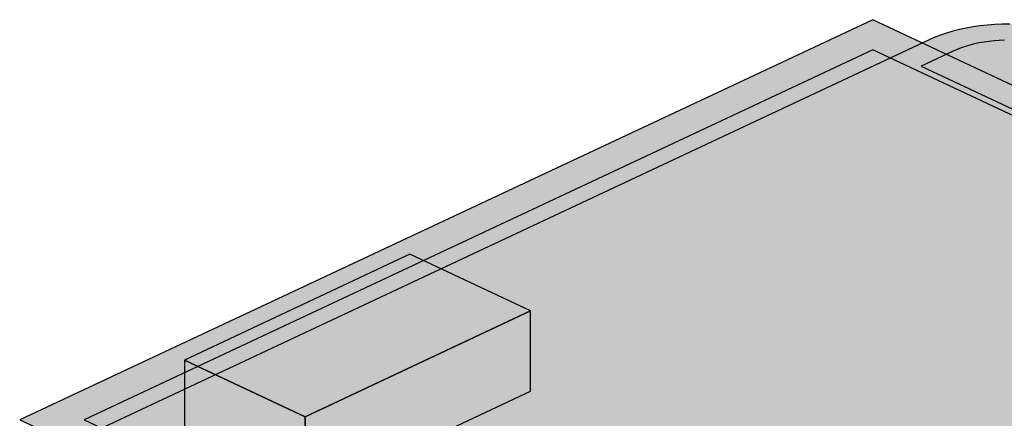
# Model space of a CAD drawing. Header units: inches. Extents: x 0.5 to 16.5, y 0.5 to 10.5.
# Tile 13 of 18: x 8.6 to 10.6, y 4 to 4.8. Entities that reach past the tile are written whole.
import ezdxf

# ---------------------------------------------------------------- set-up
doc = ezdxf.new("R2010")
doc.units = ezdxf.units.IN
doc.header["$MEASUREMENT"] = 0
doc.layers.add('A-MASS', color=7, linetype='Continuous')

msp = doc.modelspace()

# ---------------------------------------------------------------- hatches: boundary and pattern name
at = {"layer": 'A-MASS', "true_color": 0xc9c6be}
for points in [[(11.6678, 4.1886), (10.3445, 4.8099), (8.6021, 3.9918), (9.9253, 3.3706)], [(8.7171, 3.9509), (8.7067, 3.9457), (8.6971, 3.9402), (8.6882, 3.9344), (8.6802, 3.9283), (8.673, 3.922), (8.6667, 3.9155), (8.6614, 3.9088), (8.657, 3.902), (8.6535, 3.895), (8.651, 3.888), (8.6495, 3.8809), (8.649, 3.8738), (8.6495, 3.8666), (8.651, 3.8595), (8.6535, 3.8525), (8.657, 3.8455), (8.6614, 3.8387), (8.6667, 3.832), (8.673, 3.8255), (8.6802, 3.8192), (8.6882, 3.8131), (8.6971, 3.8073), (8.7067, 3.8018), (8.7171, 3.7966), (10.1144, 3.1406), (10.1255, 3.1357), (10.1372, 3.1312), (10.1496, 3.127), (10.1625, 3.1233), (10.1759, 3.1199), (10.1898, 3.1169), (10.204, 3.1144), (10.2186, 3.1124), (10.2334, 3.1107), (10.2484, 3.1096), (10.2636, 3.1089), (10.2788, 3.1086), (10.294, 3.1089), (10.3091, 3.1096), (10.3241, 3.1107), (10.3389, 3.1124), (10.3535, 3.1144), (10.3677, 3.1169), (10.3816, 3.1199), (10.395, 3.1233), (10.4079, 3.127), (10.4203, 3.1312), (10.432, 3.1357), (10.4432, 3.1406), (12.1856, 3.9586), (12.196, 3.9639), (12.2057, 3.9694), (12.2145, 3.9752), (12.2226, 3.9812), (12.2297, 3.9875), (12.236, 3.994), (12.2414, 4.0007), (12.2458, 4.0076), (12.2492, 4.0145), (12.2517, 4.0216), (12.2532, 4.0287), (12.2537, 4.0358), (12.2532, 4.043), (12.2517, 4.0501), (12.2492, 4.0571), (12.2458, 4.0641), (12.2414, 4.0709), (12.236, 4.0776), (12.2297, 4.0841), (12.2226, 4.0904), (12.2145, 4.0964), (12.2057, 4.1023), (12.196, 4.1078), (12.1856, 4.113), (10.7884, 4.769), (10.7773, 4.7738), (10.7655, 4.7784), (10.7531, 4.7825), (10.7402, 4.7863), (10.7268, 4.7897), (10.7129, 4.7926), (10.6987, 4.7951), (10.6841, 4.7972), (10.6693, 4.7988), (10.6543, 4.8), (10.6392, 4.8007), (10.624, 4.8009), (10.6088, 4.8007), (10.5936, 4.8), (10.5786, 4.7988), (10.5638, 4.7972), (10.5492, 4.7951), (10.535, 4.7926), (10.5212, 4.7897), (10.5077, 4.7863), (10.4948, 4.7825), (10.4825, 4.7784), (10.4707, 4.7738), (10.4596, 4.769)]]:
    msp.add_hatch(color=7, dxfattribs=at).paths.add_polyline_path(points)
at = {"layer": 'A-MASS', "true_color": 0x2c3e5c}
for points in [[(10.5081, 4.7454), (10.4432, 4.7149), (11.7664, 4.0937), (9.9747, 3.2525), (10.1629, 3.1641), (10.1715, 3.1604), (10.1797, 3.1572), (10.1884, 3.1543), (10.1974, 3.1516), (10.2068, 3.1493), (10.2165, 3.1472), (10.2265, 3.1455), (10.2367, 3.144), (10.247, 3.1429), (10.2575, 3.1421), (10.2681, 3.1416), (10.2788, 3.1414), (10.2894, 3.1416), (10.3, 3.1421), (10.3105, 3.1429), (10.3209, 3.144), (10.3311, 3.1455), (10.341, 3.1472), (10.3507, 3.1493), (10.3601, 3.1516), (10.3692, 3.1543), (10.3778, 3.1572), (10.386, 3.1604), (10.3946, 3.1641), (12.1355, 3.9814), (12.1436, 3.9855), (12.1503, 3.9893), (12.1565, 3.9934), (12.1621, 3.9976), (12.1671, 4.002), (12.1715, 4.0066), (12.1753, 4.0113), (12.1784, 4.016), (12.1808, 4.0209), (12.1825, 4.0258), (12.1836, 4.0308), (12.1839, 4.0358), (12.1836, 4.0408), (12.1825, 4.0458), (12.1808, 4.0507), (12.1784, 4.0556), (12.1753, 4.0604), (12.1715, 4.065), (12.1671, 4.0696), (12.1621, 4.074), (12.1565, 4.0782), (12.1503, 4.0823), (12.1436, 4.0862), (12.1355, 4.0902), (10.7398, 4.7454), (10.7312, 4.7492), (10.723, 4.7524), (10.7144, 4.7553), (10.7053, 4.7579), (10.6959, 4.7603), (10.6862, 4.7624), (10.6763, 4.7641), (10.6661, 4.7656), (10.6557, 4.7667), (10.6452, 4.7675), (10.6346, 4.768), (10.624, 4.7682), (10.6133, 4.768), (10.6027, 4.7675), (10.5922, 4.7667), (10.5819, 4.7656), (10.5717, 4.7641), (10.5617, 4.7624), (10.552, 4.7603), (10.5426, 4.7579), (10.5336, 4.7553), (10.5249, 4.7524), (10.5167, 4.7492)], [(11.5363, 4.1886), (10.3445, 4.7481), (8.7336, 3.9918), (9.9253, 3.4323)]]:
    msp.add_hatch(color=7, dxfattribs=at).paths.add_polyline_path(points)
at = {"layer": 'A-MASS', "true_color": 0xb0b0b0}
msp.add_hatch(color=7, dxfattribs=at).paths.add_polyline_path([(9.6452, 4.2147), (9.3986, 4.3305), (8.9383, 4.1144), (9.1849, 3.9986)])
at = {"layer": 'A-MASS', "true_color": 0x8d8d8d}
msp.add_hatch(color=7, dxfattribs=at).paths.add_polyline_path([(9.1849, 3.8344), (9.6452, 4.0505), (9.6452, 4.2147), (9.1849, 3.9986)])
at = {"layer": 'A-MASS', "true_color": 0x747474}
msp.add_hatch(color=7, dxfattribs=at).paths.add_polyline_path([(8.9383, 3.9502), (9.1849, 3.8344), (9.1849, 3.9986), (8.9383, 4.1144)])

# ---------------------------------------------------------------- linework, layer by layer
at = {"layer": 'A-MASS'}
for points in [[(11.6678, 4.1886), (10.3445, 4.8099), (8.6021, 3.9918), (9.9253, 3.3706)], [(11.5363, 4.1886), (10.3445, 4.7481), (8.7336, 3.9918), (9.9253, 3.4323)], [(9.6452, 4.2147), (9.3986, 4.3305), (8.9383, 4.1144), (9.1849, 3.9986)], [(9.1849, 3.8344), (9.6452, 4.0505), (9.6452, 4.2147), (9.1849, 3.9986)], [(8.9383, 3.9502), (9.1849, 3.8344), (9.1849, 3.9986), (8.9383, 4.1144)]]:
    msp.add_lwpolyline(points, close=True, dxfattribs=at)
for points in [[(10.624, 4.8009), (10.6088, 4.8007), (10.5936, 4.8), (10.5786, 4.7988), (10.5638, 4.7972), (10.5492, 4.7951), (10.535, 4.7926), (10.5212, 4.7897), (10.5077, 4.7863), (10.4948, 4.7825), (10.4825, 4.7784), (10.4707, 4.7738), (10.4596, 4.769), (8.7171, 3.9509)], [(10.6133, 4.768), (10.6027, 4.7675), (10.5922, 4.7667), (10.5819, 4.7656), (10.5717, 4.7641), (10.5617, 4.7624), (10.552, 4.7603), (10.5426, 4.7579), (10.5336, 4.7553), (10.5249, 4.7524), (10.5167, 4.7492), (10.5081, 4.7454), (10.4432, 4.7149), (11.7664, 4.0937)]]:
    msp.add_lwpolyline(points, dxfattribs=at)

doc.saveas('drawing.dxf')
